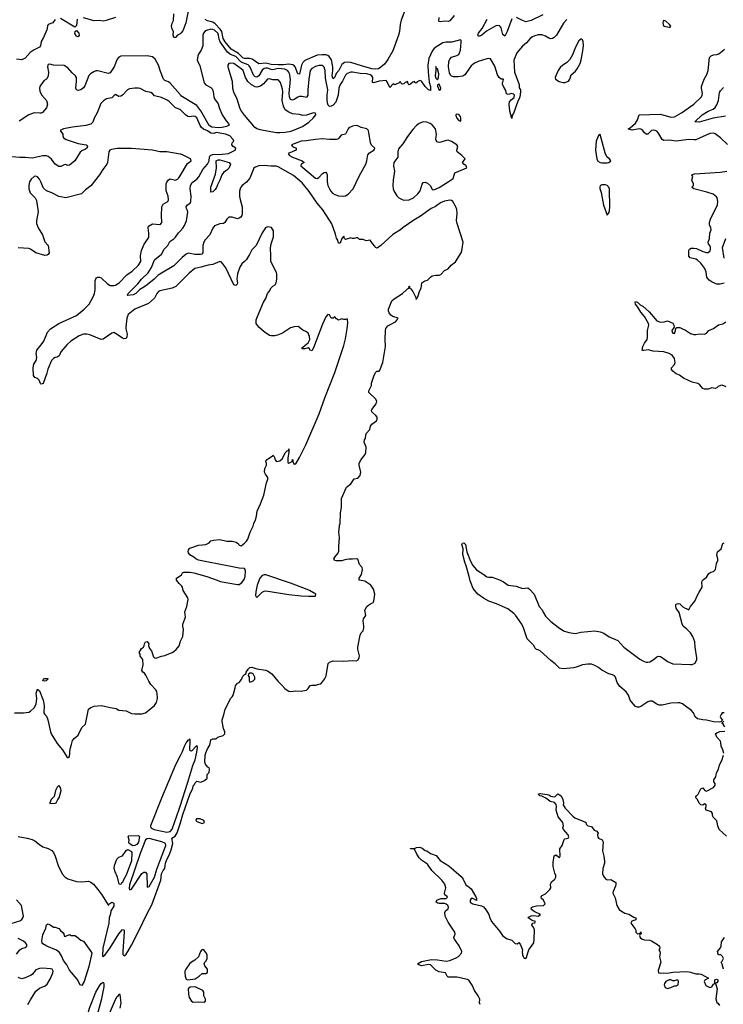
# Model space of a CAD drawing. Header units: inches. Extents: x 2220522 to 2384314, y 721474 to 893490.
# Tile 174 of 256: x 2328188 to 2336141, y 804594 to 815724. Entities that reach past the tile are written whole.
import ezdxf

# ---------------------------------------------------------------- set-up
doc = ezdxf.new("R2010")
doc.units = ezdxf.units.IN
doc.header["$MEASUREMENT"] = 0
for name, color, linetype in [('C3820', 7, 'Continuous'), ('C3821', 7, 'Continuous'), ('C3830', 7, 'Continuous'), ('C3831', 7, 'Continuous')]:
    doc.layers.add(name, color=color, linetype=linetype)

msp = doc.modelspace()

# ---------------------------------------------------------------- linework, layer by layer
at = {"layer": 'C3820', "color": 5}
for points, elevation in [([(2330000, 809341), (2329990, 809349), (2329959, 809390), (2329962, 809410), (2330000, 809439)], 180), ([(2328128, 807888), (2328230, 807888), (2328290, 807897), (2328311, 807909), (2328350, 807944), (2328372, 807988), (2328380, 808050), (2328375, 808110), (2328390, 808156), (2328410, 808139), (2328451, 808031), (2328466, 807970), (2328462, 807890), (2328470, 807871), (2328491, 807850), (2328507, 807810), (2328534, 807674), (2328543, 807650), (2328610, 807541), (2328671, 807471), (2328722, 807390), (2328730, 807382), (2328736, 807384), (2328750, 807394), (2328757, 807483), (2328775, 807530), (2328784, 807576), (2328802, 807598), (2328850, 807635), (2328890, 807721), (2328930, 807761), (2328966, 807930), (2328990, 807950), (2329030, 807965), (2329110, 807970), (2329145, 807965), (2329210, 807948), (2329277, 807937), (2329310, 807918), (2329390, 807911), (2329450, 807881), (2329490, 807876), (2329570, 807879), (2329608, 807890), (2329713, 807970), (2329733, 808007), (2329745, 808050), (2329747, 808070), (2329738, 808130), (2329727, 808150), (2329670, 808210), (2329647, 808247), (2329615, 808315), (2329597, 808337), (2329579, 808350), (2329570, 808368), (2329584, 808430), (2329578, 808490), (2329570, 808506), (2329548, 808528), (2329548, 808550), (2329538, 808570), (2329563, 808617), (2329586, 808630), (2329596, 808644), (2329598, 808670), (2329608, 808690), (2329630, 808696), (2329646, 808670), (2329645, 808650), (2329655, 808615), (2329676, 808590), (2329701, 808521), (2329711, 808511), (2329726, 808506), (2329790, 808530), (2329830, 808535), (2329910, 808570), (2329930, 808582), (2329955, 808605), (2329990, 808647), (2330000, 808685)], 180), ([(2330000, 807402), (2329950, 807299), (2329790, 806922), (2329666, 806610), (2329670, 806589), (2329706, 806570), (2329850, 806541), (2329890, 806548), (2329910, 806574), (2329990, 806801), (2330000, 806832)], 180), ([(2328170, 806489), (2328272, 806472), (2328330, 806455), (2328360, 806440), (2328410, 806399), (2328450, 806375), (2328510, 806355), (2328550, 806333), (2328570, 806310), (2328590, 806270), (2328622, 806162), (2328669, 806070), (2328696, 806036), (2328733, 806013), (2328830, 805983), (2328890, 805977), (2328964, 805984), (2328990, 805975), (2329021, 805950), (2329070, 805890), (2329115, 805830), (2329190, 805712), (2329196, 805724), (2329230, 805748), (2329250, 805737), (2329250, 805703), (2329216, 805650), (2329215, 805615), (2329199, 805570), (2329194, 805510), (2329129, 805229), (2329122, 805142), (2329130, 805131), (2329138, 805142), (2329150, 805149), (2329210, 805233), (2329310, 805389), (2329350, 805440), (2329367, 805430), (2329370, 805414), (2329352, 805192), (2329355, 805155), (2329370, 805141), (2329390, 805160), (2329410, 805190), (2329450, 805261), (2329536, 805424), (2329630, 805621), (2329683, 805717), (2329783, 805997), (2329791, 806070), (2329810, 806107), (2329829, 806130), (2329836, 806190), (2329850, 806230), (2329879, 806281), (2329901, 806339), (2329918, 806410), (2329907, 806470), (2329945, 806495), (2329967, 806533), (2329984, 806576), (2330000, 806633)], 160), ([(2328090, 805507), (2328190, 805538), (2328210, 805553), (2328224, 805570), (2328230, 805590), (2328227, 805610), (2328207, 805710), (2328150, 805776)], 160), ([(2328150, 805162), (2328190, 805210), (2328210, 805224), (2328250, 805236), (2328269, 805250), (2328267, 805270), (2328255, 805290), (2328230, 805309), (2328170, 805337)], 160), ([(2328281, 804590), (2328310, 804645), (2328370, 804741), (2328410, 804776), (2328477, 804803), (2328499, 804821), (2328536, 804884), (2328563, 804950), (2328565, 804970), (2328555, 804990), (2328536, 804996), (2328450, 805003), (2328410, 805000), (2328370, 804982), (2328328, 804932), (2328310, 804918), (2328250, 804891), (2328210, 804883), (2328188, 804888), (2328170, 804898)], 160), ([(2329168, 804412), (2329270, 804649), (2329290, 804682), (2329305, 804695), (2329311, 804711), (2329320, 804700), (2329330, 804610), (2329321, 804550)], 140)]:
    msp.add_lwpolyline(points, dxfattribs=dict(at, elevation=elevation))
for points, elevation in [([(2328470, 808245), (2328449, 808250), (2328455, 808270), (2328464, 808276), (2328498, 808278), (2328511, 808271), (2328485, 808250)], 180), ([(2328630, 807068), (2328610, 807048), (2328591, 807010), (2328576, 806944), (2328542, 806910), (2328527, 806870), (2328530, 806862), (2328590, 806867), (2328598, 806870), (2328618, 806910), (2328633, 806927), (2328655, 807010), (2328650, 807046)], 180), ([(2329466, 806386), (2329426, 806410), (2329422, 806422), (2329425, 806450), (2329415, 806490), (2329421, 806499), (2329530, 806500), (2329542, 806490), (2329530, 806428), (2329510, 806400), (2329490, 806387)], 160), ([(2329650, 806467), (2329630, 806466), (2329608, 806452), (2329550, 806299), (2329430, 805945), (2329425, 805905), (2329430, 805887), (2329450, 805896), (2329568, 806072), (2329590, 806089), (2329610, 806088), (2329623, 806063), (2329627, 805927), (2329630, 805918), (2329650, 805925), (2329710, 806032), (2329738, 806122), (2329830, 806358), (2329839, 806390), (2329835, 806410), (2329830, 806414), (2329793, 806430)], 180), ([(2329330, 805947), (2329313, 805953), (2329295, 806030), (2329267, 806090), (2329257, 806130), (2329259, 806161), (2329286, 806234), (2329310, 806256), (2329350, 806271), (2329390, 806334), (2329410, 806342), (2329450, 806321), (2329456, 806310), (2329450, 806215), (2329390, 806055), (2329360, 806000), (2329350, 805970), (2329338, 805962)], 160), ([(2328570, 805465), (2328590, 805465), (2328630, 805451), (2328648, 805428), (2328680, 805400), (2328686, 805390), (2328690, 805362), (2328710, 805362), (2328750, 805382), (2328770, 805371), (2328810, 805371), (2328830, 805361), (2328879, 805319), (2328910, 805306), (2328992, 805192), (2329002, 805170), (2328970, 805022), (2328916, 804850), (2328890, 804806), (2328870, 804815), (2328837, 804877), (2328750, 804978), (2328720, 805040), (2328684, 805090), (2328662, 805142), (2328638, 805178), (2328604, 805204), (2328494, 805250), (2328450, 805278), (2328443, 805290), (2328436, 805310), (2328450, 805378), (2328484, 805456), (2328490, 805492), (2328500, 805500), (2328510, 805503), (2328533, 805493)], 140), ([(2328890, 804146), (2328886, 804150), (2328875, 804190), (2328908, 804328), (2328959, 804481), (2328976, 804550), (2329050, 804731), (2329090, 804802), (2329110, 804830), (2329130, 804844), (2329137, 804830), (2329138, 804790), (2329110, 804639), (2329010, 804284), (2328993, 804247), (2328950, 804183), (2328930, 804157), (2328910, 804146)], 140)]:
    msp.add_lwpolyline(points, close=True, dxfattribs=dict(at, elevation=elevation))
at = {"layer": 'C3821', "color": 5}
for points, elevation in [([(2328837, 815730), (2328830, 815659), (2328810, 815638), (2328650, 815738)], 120), ([(2329270, 815749), (2329166, 815714), (2329132, 815708), (2329090, 815713), (2329030, 815711), (2328910, 815743)], 120), ([(2330000, 815564), (2329972, 815548), (2329950, 815524), (2329930, 815522), (2329922, 815550), (2329926, 815590), (2329910, 815617), (2329904, 815650), (2329910, 815683), (2329925, 815715), (2329929, 815791)], 120), ([(2328590, 815725), (2328562, 815690), (2328510, 815668), (2328502, 815650), (2328495, 815610), (2328457, 815523), (2328430, 815478), (2328424, 815430), (2328410, 815412), (2328350, 815383), (2328307, 815353), (2328250, 815290), (2328210, 815271), (2328150, 815277)], 120), ([(2330000, 814877), (2329890, 815007), (2329870, 815023), (2329830, 815038), (2329815, 815050), (2329778, 815138), (2329758, 815210), (2329718, 815278), (2329690, 815303), (2329630, 815316), (2329329, 815311), (2329310, 815301), (2329290, 815276), (2329256, 815190), (2329210, 815122), (2329186, 815114), (2329070, 815147), (2329050, 815145), (2329025, 815135), (2328987, 815113), (2328970, 815092), (2328925, 814975), (2328910, 814954), (2328879, 814930), (2328850, 814922), (2328830, 814930), (2328821, 814950), (2328831, 815029), (2328830, 815070), (2328818, 815090), (2328782, 815122), (2328730, 815181), (2328690, 815205), (2328571, 815211), (2328530, 815221), (2328510, 815217), (2328505, 815210), (2328503, 815190), (2328512, 815130), (2328510, 815084), (2328490, 815050), (2328465, 815035), (2328437, 815003), (2328415, 814970), (2328412, 814950), (2328417, 814917), (2328433, 814873), (2328490, 814811), (2328501, 814770), (2328492, 814728), (2328444, 814676), (2328432, 814668), (2328414, 814666), (2328350, 814670), (2328290, 814648), (2328182, 814578)], 140), ([(2330000, 814707), (2329949, 814729), (2329879, 814799), (2329856, 814816), (2329790, 814845), (2329710, 814864), (2329690, 814890), (2329670, 814902), (2329613, 814913), (2329550, 814947), (2329530, 814951), (2329489, 814951), (2329430, 814943), (2329405, 814930), (2329350, 814870), (2329330, 814858), (2329310, 814856), (2329270, 814877), (2329250, 814864), (2329230, 814842), (2329170, 814828), (2329134, 814806), (2329105, 814775), (2329063, 814670), (2329029, 814610), (2329013, 814567), (2329001, 814550), (2328990, 814543), (2328934, 814526), (2328786, 814510), (2328681, 814490), (2328646, 814470), (2328675, 814430), (2328675, 814410), (2328683, 814390), (2328711, 814370), (2328850, 814325), (2328939, 814310), (2328955, 814290), (2328950, 814277), (2328930, 814259), (2328890, 814241), (2328870, 814225), (2328810, 814130), (2328750, 814081), (2328730, 814077), (2328710, 814086), (2328690, 814084), (2328654, 814066), (2328630, 814066), (2328590, 814090), (2328547, 814147), (2328530, 814162), (2328510, 814178), (2328490, 814184), (2328450, 814184), (2328330, 814157), (2328250, 814167), (2328190, 814165), (2328050, 814179)], 160), ([(2330000, 814204), (2329850, 814230), (2329770, 814230), (2329690, 814248), (2329453, 814267), (2329290, 814268), (2329224, 814256), (2329208, 814250), (2329197, 814230), (2329182, 814110), (2329173, 814090), (2329128, 814032), (2329091, 813969), (2328990, 813845), (2328930, 813801), (2328886, 813754), (2328710, 813712), (2328630, 813725), (2328550, 813767), (2328489, 813789), (2328458, 813818), (2328428, 813890), (2328410, 813923), (2328390, 813947), (2328370, 813955), (2328350, 813950), (2328318, 813922), (2328300, 813890), (2328290, 813850), (2328290, 813810), (2328306, 813766), (2328363, 813710), (2328379, 813679), (2328396, 813550), (2328377, 813450), (2328379, 813419), (2328395, 813370), (2328445, 813290), (2328470, 813214), (2328510, 813170), (2328519, 813090), (2328511, 813070), (2328497, 813063), (2328470, 813060), (2328370, 813089), (2328310, 813130), (2328290, 813137), (2328170, 813144)], 180), ([(2330000, 812756), (2329952, 812708), (2329910, 812689), (2329770, 812660), (2329755, 812650), (2329739, 812630), (2329710, 812575), (2329644, 812516), (2329490, 812452), (2329415, 812390), (2329400, 812350), (2329388, 812248), (2329388, 812228), (2329403, 812170), (2329400, 812140), (2329390, 812120), (2329370, 812115), (2329350, 812122), (2329290, 812166), (2329250, 812186), (2329230, 812179), (2329130, 812113), (2329110, 812109), (2328981, 812161), (2328948, 812168), (2328910, 812170), (2328860, 812150), (2328766, 812090), (2328726, 812054), (2328653, 811970), (2328635, 811925), (2328611, 811909), (2328590, 811905), (2328570, 811893), (2328547, 811870), (2328507, 811773), (2328496, 811730), (2328454, 811610), (2328430, 811602), (2328422, 811610), (2328406, 811650), (2328390, 811666), (2328360, 811680), (2328343, 811703), (2328340, 811790), (2328349, 811830), (2328375, 811870), (2328378, 811882), (2328381, 811910), (2328372, 811952), (2328380, 811990), (2328432, 812050), (2328459, 812090), (2328500, 812190), (2328535, 812230), (2328630, 812290), (2328830, 812381), (2328915, 812450), (2328971, 812510), (2329018, 812590), (2329034, 812630), (2329039, 812670), (2329040, 812770), (2329047, 812793), (2329056, 812804), (2329070, 812813), (2329090, 812814), (2329110, 812806), (2329179, 812739), (2329210, 812721), (2329250, 812718), (2329270, 812723), (2329313, 812750), (2329400, 812840), (2329458, 812882), (2329532, 812948), (2329557, 812990), (2329553, 813053), (2329564, 813116), (2329594, 813186), (2329640, 813250), (2329647, 813270), (2329649, 813310), (2329639, 813370), (2329644, 813390), (2329690, 813416), (2329770, 813409), (2329784, 813416), (2329795, 813430), (2329790, 813510), (2329796, 813610), (2329810, 813640), (2329864, 813670), (2329871, 813689), (2329866, 813730), (2329844, 813790), (2329845, 813870), (2329852, 813888), (2329870, 813913), (2329890, 813925), (2329950, 813911), (2329970, 813921), (2329985, 813935), (2330000, 813960)], 180), ([(2330000, 813012), (2329930, 812943), (2329770, 812848), (2329748, 812832), (2329707, 812790), (2329630, 812728), (2329590, 812700), (2329545, 812675), (2329501, 812630), (2329470, 812614), (2329407, 812607), (2329402, 812610), (2329407, 812613), (2329413, 812630), (2329434, 812646), (2329522, 812738), (2329565, 812790), (2329639, 812861), (2329677, 812923), (2329711, 813010), (2329790, 813074), (2329821, 813130), (2329862, 813170), (2329885, 813215), (2329930, 813247), (2329950, 813267), (2329984, 813316), (2330000, 813335)], 160)]:
    msp.add_lwpolyline(points, dxfattribs=dict(at, elevation=elevation))
at = {"layer": 'C3821', "color": 5, "elevation": 120}
msp.add_lwpolyline([(2328850, 815529), (2328830, 815537), (2328810, 815569), (2328815, 815590), (2328830, 815601), (2328855, 815570), (2328859, 815550)], close=True, dxfattribs=at)
at = {"layer": 'C3830', "color": 5}
for points, elevation in [([(2330000, 809439), (2330015, 809450), (2330029, 809471), (2330043, 809477), (2330110, 809477), (2330155, 809470), (2330304, 809430), (2330418, 809390), (2330453, 809373), (2330650, 809339), (2330670, 809341), (2330700, 809360), (2330725, 809395), (2330737, 809430), (2330741, 809490), (2330737, 809510), (2330730, 809519), (2330670, 809524), (2330555, 809545), (2330323, 809590), (2330210, 809616), (2330177, 809630), (2330157, 809650), (2330110, 809674), (2330096, 809696), (2330092, 809710), (2330095, 809730), (2330110, 809750), (2330210, 809783), (2330290, 809791), (2330329, 809810), (2330350, 809831), (2330380, 809840), (2330450, 809847), (2330528, 809828), (2330590, 809828), (2330636, 809816), (2330660, 809800), (2330670, 809785), (2330690, 809778), (2330730, 809806), (2330752, 809828), (2330765, 809850), (2330794, 809930), (2330824, 809990), (2330826, 810000)], 180), ([(2330000, 806633), (2330030, 806739), (2330110, 806965), (2330143, 807037), (2330150, 807064), (2330162, 807078), (2330170, 807098), (2330190, 807116), (2330235, 807105), (2330278, 807122), (2330306, 807150), (2330308, 807190), (2330330, 807214), (2330334, 807250), (2330328, 807268), (2330316, 807276), (2330289, 807309), (2330282, 807330), (2330284, 807410), (2330290, 807437), (2330310, 807481), (2330337, 807523), (2330350, 807585), (2330370, 807596), (2330407, 807593), (2330428, 807612), (2330489, 807631), (2330508, 807650), (2330508, 807672), (2330492, 807712), (2330475, 807790), (2330475, 807810), (2330496, 807864), (2330509, 807930), (2330553, 808010), (2330569, 808050), (2330589, 808071), (2330601, 808090), (2330625, 808170), (2330627, 808193), (2330650, 808222), (2330668, 808232), (2330694, 808266), (2330710, 808302), (2330730, 808322), (2330748, 808332), (2330749, 808350), (2330770, 808382), (2330790, 808402), (2330810, 808405), (2330870, 808385), (2330970, 808371), (2330990, 808365), (2331036, 808330), (2331105, 808245), (2331150, 808203), (2331183, 808163), (2331210, 808144), (2331230, 808134), (2331250, 808131), (2331310, 808137), (2331370, 808135), (2331430, 808145), (2331450, 808162), (2331470, 808198), (2331490, 808203), (2331537, 808203), (2331569, 808211), (2331590, 808218), (2331610, 808238), (2331633, 808270), (2331652, 808308), (2331673, 808447), (2331690, 808463), (2331730, 808475), (2331850, 808471), (2331950, 808479), (2331990, 808476), (2332010, 808485), (2332025, 808510), (2332029, 808531), (2332009, 808610), (2332009, 808630), (2332035, 808765), (2332049, 808791), (2332070, 808814), (2332077, 808850), (2332079, 808870), (2332069, 808930), (2332075, 808950), (2332099, 808990), (2332089, 809050), (2332110, 809090), (2332134, 809110), (2332185, 809135), (2332192, 809150), (2332201, 809230), (2332187, 809287), (2332157, 809330), (2332090, 809375), (2332026, 809390), (2332026, 809410), (2332050, 809454), (2332064, 809510), (2332059, 809530), (2332027, 809567), (2332010, 809624), (2331990, 809629), (2331950, 809624), (2331910, 809626), (2331862, 809618), (2331830, 809606), (2331810, 809605), (2331766, 809606), (2331748, 809610), (2331741, 809621), (2331739, 809630), (2331749, 809650), (2331784, 809690), (2331795, 809715), (2331794, 809770), (2331804, 809870), (2331795, 809930), (2331801, 810000)], 160), ([(2336150, 807888), (2336130, 807889), (2336116, 807870), (2336107, 807847), (2336112, 807830), (2336134, 807806), (2336114, 807786), (2336098, 807782), (2336030, 807786), (2335950, 807806), (2335910, 807808), (2335850, 807822), (2335823, 807843), (2335803, 807890), (2335780, 807920), (2335731, 807951), (2335680, 807990), (2335650, 808001), (2335630, 808003), (2335550, 807996), (2335450, 807977), (2335415, 807975), (2335390, 807985), (2335339, 808019), (2335310, 808022), (2335290, 808014), (2335210, 807959), (2335190, 807951), (2335170, 807951), (2335150, 807959), (2335121, 807990), (2335090, 808033), (2335068, 808090), (2335045, 808125), (2334970, 808188), (2334943, 808230), (2334921, 808290), (2334910, 808307), (2334890, 808318), (2334846, 808330), (2334770, 808371), (2334730, 808402), (2334690, 808425), (2334650, 808437), (2334610, 808440), (2334549, 808431), (2334490, 808407), (2334450, 808397), (2334330, 808384), (2334290, 808393), (2334241, 808441), (2334190, 808479), (2334070, 808589), (2334050, 808601), (2334030, 808605), (2334010, 808622), (2333999, 808650), (2333926, 808726), (2333882, 808850), (2333863, 808890), (2333792, 808992), (2333775, 809010), (2333704, 809064), (2333579, 809119), (2333490, 809152), (2333430, 809184), (2333365, 809230), (2333315, 809295), (2333279, 809379), (2333270, 809430), (2333236, 809550), (2333219, 809590), (2333197, 809677), (2333201, 809741), (2333187, 809793), (2333194, 809806), (2333210, 809811), (2333227, 809790), (2333242, 809710), (2333284, 809604), (2333310, 809554), (2333350, 809505), (2333434, 809454), (2333470, 809426), (2333490, 809421), (2333530, 809423), (2333610, 809393), (2333656, 809370), (2333710, 809330), (2333799, 809319), (2333870, 809293), (2333930, 809301), (2333950, 809287), (2334004, 809230), (2334060, 809090), (2334093, 809053), (2334105, 809025), (2334130, 808983), (2334190, 808921), (2334275, 808855), (2334335, 808815), (2334395, 808795), (2334470, 808787), (2334530, 808799), (2334690, 808816), (2334750, 808805), (2334790, 808788), (2334850, 808748), (2334950, 808706), (2335016, 808630), (2335197, 808497), (2335230, 808476), (2335270, 808460), (2335290, 808460), (2335310, 808465), (2335350, 808489), (2335390, 808523), (2335410, 808528), (2335430, 808524), (2335464, 808504), (2335510, 808468), (2335570, 808444), (2335770, 808433), (2335790, 808436), (2335822, 808450), (2335844, 808490), (2335844, 808510), (2335823, 808630), (2335819, 808690), (2335797, 808750), (2335770, 808794), (2335730, 808835), (2335688, 808870), (2335675, 808895), (2335641, 809021), (2335609, 809071), (2335603, 809090), (2335604, 809110), (2335610, 809118), (2335630, 809126), (2335650, 809119), (2335685, 809085), (2335710, 809071), (2335742, 809062), (2335750, 809054), (2335769, 809090), (2335819, 809150), (2335852, 809228), (2335870, 809251), (2335892, 809290), (2335901, 809310), (2335899, 809370), (2335910, 809392), (2335930, 809402), (2335950, 809422), (2335976, 809464), (2336002, 809478), (2336030, 809486), (2336052, 809508), (2336065, 809575), (2336079, 809610), (2336079, 809630), (2336069, 809670), (2336074, 809710), (2336116, 809744), (2336136, 809804), (2336150, 809812)], 140), ([(2330000, 808685), (2330001, 808690), (2330033, 808750), (2330041, 808830), (2330033, 808870), (2330033, 808890), (2330056, 808950), (2330060, 808970), (2330056, 809030), (2330078, 809090), (2330092, 809170), (2330089, 809190), (2330036, 809270), (2330029, 809309), (2330022, 809322), (2330000, 809341)], 180), ([(2336158, 807730), (2336140, 807760), (2336126, 807770), (2336146, 807794)], 140), ([(2336146, 807430), (2336138, 807470), (2336119, 807510), (2336115, 807555), (2336109, 807570), (2336070, 807615), (2336054, 807650), (2336070, 807663), (2336104, 807676), (2336158, 807682)], 140), ([(2330000, 806832), (2330090, 807106), (2330146, 807294), (2330170, 807357), (2330190, 807443), (2330197, 807497), (2330190, 807519), (2330130, 807457), (2330118, 807458), (2330110, 807466), (2330114, 807574), (2330110, 807593), (2330100, 807580), (2330090, 807578), (2330070, 807552), (2330050, 807517), (2330019, 807441), (2330000, 807402)], 180), ([(2336176, 806496), (2336095, 806570), (2336078, 806610), (2336067, 806667), (2336026, 806710), (2336018, 806730), (2336018, 806750), (2336008, 806768), (2335948, 806790), (2335942, 806810), (2335948, 806830), (2335946, 806850), (2335930, 806858), (2335910, 806846), (2335887, 806847), (2335870, 806866), (2335848, 806908), (2335828, 806930), (2335838, 806950), (2335858, 806970), (2335886, 807030), (2335910, 807042), (2335934, 807010), (2335950, 807002), (2336030, 807046), (2336049, 807070), (2336049, 807090), (2336035, 807110), (2336035, 807130), (2336056, 807164), (2336066, 807210), (2336087, 807253), (2336099, 807301), (2336126, 807350), (2336145, 807410)], 140), ([(2333394, 804590), (2333384, 804610), (2333389, 804650), (2333370, 804688), (2333329, 804750), (2333302, 804810), (2333265, 804865), (2333250, 804874), (2333130, 804901), (2333030, 804902), (2333018, 804910), (2333002, 804950), (2332930, 804961), (2332890, 804978), (2332830, 805038), (2332810, 805042), (2332729, 805029), (2332698, 805038), (2332686, 805050), (2332730, 805077), (2332842, 805102), (2332910, 805098), (2333010, 805082), (2333050, 805088), (2333122, 805118), (2333147, 805133), (2333182, 805170), (2333184, 805190), (2333154, 805254), (2333103, 805330), (2333097, 805350), (2333109, 805390), (2333105, 805410), (2333030, 805522), (2332999, 805590), (2332994, 805630), (2333002, 805650), (2333030, 805672), (2333036, 805690), (2333029, 805710), (2333010, 805726), (2332992, 805732), (2332930, 805733), (2332916, 805736), (2332895, 805750), (2332902, 805770), (2332930, 805784), (2332951, 805791), (2333009, 805791), (2333019, 805801), (2333022, 805810), (2332995, 805830), (2332989, 805850), (2333005, 805910), (2332993, 805950), (2332958, 805998), (2332845, 806105), (2332796, 806176), (2332730, 806222), (2332703, 806250), (2332677, 806290), (2332650, 806346), (2332606, 806350), (2332606, 806354), (2332650, 806354), (2332675, 806365), (2332709, 806371), (2332739, 806359), (2332770, 806331), (2332790, 806327), (2332830, 806299), (2332896, 806276), (2332941, 806221), (2333038, 806158), (2333178, 806038), (2333199, 806010), (2333230, 805945), (2333270, 805918), (2333290, 805898), (2333345, 805810), (2333351, 805790), (2333350, 805768), (2333310, 805789), (2333290, 805789), (2333279, 805770), (2333279, 805750), (2333310, 805729), (2333407, 805707), (2333430, 805694), (2333459, 805659), (2333490, 805610), (2333503, 805570), (2333522, 805530), (2333616, 805416), (2333647, 805370), (2333690, 805339), (2333750, 805318), (2333790, 805281), (2333810, 805276), (2333830, 805291), (2333850, 805265), (2333871, 805210), (2333868, 805190), (2333871, 805150), (2333890, 805116), (2333910, 805112), (2333918, 805122), (2333930, 805174), (2333944, 805210), (2333999, 805290), (2334005, 805330), (2334006, 805430), (2333998, 805458), (2333978, 805490), (2333986, 805510), (2334010, 805514), (2334018, 805530), (2333982, 805542), (2333934, 805570), (2333940, 805580), (2333970, 805594), (2333998, 805598), (2334050, 805591), (2334075, 805610), (2334010, 805638), (2333993, 805650), (2333969, 805670), (2333973, 805687), (2333985, 805695), (2334030, 805708), (2334110, 805711), (2334129, 805730), (2334110, 805769), (2334088, 805790), (2334082, 805810), (2334095, 805825), (2334130, 805842), (2334182, 805890), (2334193, 805910), (2334189, 805950), (2334194, 805966), (2334201, 805979), (2334238, 806010), (2334249, 806030), (2334249, 806050), (2334237, 806077), (2334217, 806150), (2334218, 806198), (2334229, 806271), (2334250, 806282), (2334290, 806252), (2334299, 806270), (2334293, 806350), (2334318, 806390), (2334343, 806457), (2334350, 806465), (2334386, 806470), (2334394, 806486), (2334389, 806510), (2334334, 806570), (2334329, 806590), (2334334, 806610), (2334329, 806650), (2334274, 806714), (2334252, 806790), (2334256, 806830), (2334253, 806853), (2334233, 806873), (2334185, 806885), (2334141, 806921), (2334090, 806945), (2334068, 806950), (2334049, 806970), (2334070, 806977), (2334150, 806967), (2334170, 806961), (2334190, 806947), (2334230, 806939), (2334239, 806941), (2334270, 806971), (2334310, 806951), (2334327, 806910), (2334335, 806870), (2334331, 806850), (2334355, 806810), (2334441, 806721), (2334463, 806703), (2334489, 806689), (2334578, 806658), (2334587, 806647), (2334591, 806630), (2334610, 806611), (2334650, 806605), (2334682, 806562), (2334710, 806550), (2334727, 806530), (2334721, 806510), (2334723, 806483), (2334731, 806470), (2334772, 806452), (2334782, 806430), (2334776, 806330), (2334791, 806270), (2334798, 806210), (2334798, 806190), (2334780, 806130), (2334776, 806070), (2334782, 806050), (2334793, 806030), (2334814, 806010), (2334830, 806001), (2334870, 806004), (2334925, 805970), (2334926, 805950), (2334921, 805930), (2334895, 805870), (2334891, 805850), (2334918, 805798), (2334938, 805710), (2334966, 805666), (2334990, 805646), (2335030, 805625), (2335072, 805612), (2335130, 805577), (2335152, 805570), (2335154, 805550), (2335108, 805532), (2335098, 805510), (2335145, 805445), (2335152, 805430), (2335152, 805410), (2335170, 805392), (2335202, 805398), (2335210, 805412), (2335212, 805390), (2335198, 805382), (2335194, 805370), (2335201, 805350), (2335224, 805330), (2335250, 805323), (2335310, 805319), (2335330, 805313), (2335399, 805270), (2335421, 805250), (2335425, 805230), (2335411, 805210), (2335423, 805190), (2335427, 805170), (2335421, 805130), (2335436, 805070), (2335406, 804974), (2335409, 804949), (2335430, 804944), (2335470, 804949), (2335510, 804945), (2335570, 804958), (2335730, 804965), (2335770, 804958), (2335830, 804939), (2335870, 804939), (2335890, 804934), (2335974, 804890), (2335932, 804868), (2335925, 804850), (2335945, 804805), (2335990, 804785), (2336010, 804792), (2336030, 804822), (2336046, 804830), (2336046, 804870), (2336064, 804876), (2336078, 804870), (2336078, 804850), (2336070, 804838), (2336062, 804838), (2336054, 804830), (2336071, 804769), (2336057, 804657), (2336070, 804614), (2336084, 804604), (2336100, 804580)], 140), ([(2336143, 804990), (2336130, 805048), (2336118, 805070), (2336130, 805082), (2336142, 805110), (2336133, 805133), (2336110, 805158), (2336086, 805150), (2336075, 805190), (2336110, 805232), (2336117, 805250), (2336121, 805299), (2336155, 805350)], 140)]:
    msp.add_lwpolyline(points, dxfattribs=dict(at, elevation=elevation))
for points, elevation in [([(2330950, 809449), (2330930, 809441), (2330902, 809410), (2330873, 809330), (2330857, 809257), (2330853, 809213), (2330859, 809199), (2330870, 809192), (2330927, 809253), (2330950, 809264), (2330970, 809266), (2331230, 809225), (2331371, 809210), (2331454, 809206), (2331530, 809209), (2331535, 809230), (2331464, 809270), (2331418, 809290), (2331250, 809356), (2330969, 809449)], 180), ([(2330810, 808338), (2330790, 808338), (2330773, 808327), (2330772, 808310), (2330782, 808290), (2330782, 808250), (2330790, 808234), (2330810, 808242), (2330826, 808250), (2330846, 808270), (2330846, 808290), (2330826, 808330)], 160), ([(2330226, 806690), (2330187, 806690), (2330179, 806670), (2330190, 806659), (2330250, 806638), (2330270, 806645), (2330278, 806650), (2330268, 806670)], 160), ([(2330255, 805215), (2330245, 805210), (2330231, 805190), (2330210, 805130), (2330168, 805092), (2330131, 805070), (2330107, 805050), (2330064, 804990), (2330055, 804970), (2330053, 804950), (2330059, 804910), (2330070, 804878), (2330090, 804871), (2330170, 804881), (2330215, 804910), (2330250, 804941), (2330290, 804941), (2330310, 804954), (2330309, 804990), (2330279, 805030), (2330274, 805050), (2330279, 805070), (2330294, 805086), (2330305, 805110), (2330305, 805150), (2330295, 805175), (2330278, 805198), (2330270, 805208)], 160), ([(2335530, 804872), (2335491, 804850), (2335476, 804830), (2335472, 804812), (2335485, 804785), (2335510, 804772), (2335550, 804785), (2335590, 804802), (2335610, 804802), (2335630, 804814), (2335635, 804850), (2335630, 804866), (2335610, 804868), (2335590, 804858), (2335570, 804858), (2335549, 804869)], 140), ([(2330170, 804792), (2330114, 804786), (2330091, 804770), (2330095, 804710), (2330105, 804670), (2330129, 804629), (2330150, 804616), (2330210, 804621), (2330270, 804618), (2330288, 804630), (2330288, 804650), (2330268, 804688), (2330269, 804730), (2330258, 804750)], 160)]:
    msp.add_lwpolyline(points, close=True, dxfattribs=dict(at, elevation=elevation))
at = {"layer": 'C3831', "color": 5}
for points, elevation in [([(2330111, 815909), (2330067, 815690), (2330030, 815597), (2330010, 815570), (2330000, 815564)], 120), ([(2332573, 815907), (2332501, 815719), (2332489, 815671), (2332482, 815590), (2332471, 815549), (2332405, 815370), (2332350, 815273), (2332310, 815222), (2332270, 815187), (2332243, 815170), (2332210, 815163), (2332170, 815169), (2332050, 815201), (2331930, 815241), (2331890, 815245), (2331861, 815239), (2331830, 815217), (2331797, 815150), (2331766, 815114), (2331750, 815074), (2331730, 815055), (2331721, 815090), (2331729, 815150), (2331728, 815190), (2331714, 815270), (2331687, 815307), (2331670, 815320), (2331650, 815327), (2331608, 815328), (2331550, 815321), (2331410, 815261), (2331390, 815241), (2331374, 815210), (2331350, 815109), (2331330, 815111), (2331301, 815190), (2331288, 815208), (2331275, 815215), (2331230, 815221), (2331170, 815212), (2331110, 815212), (2331030, 815218), (2330970, 815233), (2330890, 815225), (2330816, 815276), (2330784, 815284), (2330730, 815287), (2330710, 815294), (2330660, 815340), (2330579, 815390), (2330510, 815473), (2330488, 815510), (2330471, 815591), (2330455, 815615), (2330398, 815678), (2330370, 815696), (2330310, 815710), (2330285, 815725)], 120), ([(2333100, 815770), (2333049, 815711), (2333030, 815705), (2332990, 815708), (2332950, 815698), (2332930, 815703), (2332927, 815707), (2332928, 815750)], 120), ([(2334103, 815777), (2333970, 815716), (2333910, 815701), (2333870, 815714), (2333804, 815750)], 120), ([(2334373, 815727), (2334336, 815684), (2334255, 815550), (2334230, 815524), (2334210, 815511), (2334190, 815508), (2334170, 815514), (2334130, 815537), (2334090, 815551), (2334050, 815552), (2334010, 815542), (2333984, 815530), (2333959, 815510), (2333917, 815463), (2333870, 815423), (2333809, 815351), (2333775, 815265), (2333782, 815130), (2333832, 814990), (2333835, 814955), (2333848, 814930), (2333850, 814910), (2333842, 814850), (2333835, 814830), (2333817, 814803), (2333770, 814663), (2333756, 814644), (2333750, 814606), (2333727, 814690), (2333720, 814770), (2333725, 814795), (2333743, 814817), (2333776, 814844), (2333782, 814870), (2333770, 814882), (2333750, 814890), (2333710, 814879), (2333690, 814885), (2333683, 814923), (2333655, 814970), (2333646, 814994), (2333645, 815015), (2333654, 815030), (2333655, 815050), (2333630, 815053), (2333608, 815070), (2333590, 815101), (2333558, 815198), (2333510, 815280), (2333490, 815286), (2333470, 815282), (2333370, 815253), (2333330, 815233), (2333290, 815202), (2333221, 815099), (2333196, 815084), (2333142, 815078), (2333090, 815079), (2333070, 815084), (2333056, 815096), (2333045, 815125), (2333036, 815190), (2333040, 815250), (2333050, 815277), (2333070, 815299), (2333130, 815318), (2333150, 815331), (2333161, 815350), (2333170, 815381), (2333179, 815470), (2333177, 815490), (2333170, 815495), (2333071, 815469), (2333009, 815471), (2332970, 815464), (2332890, 815412), (2332870, 815395), (2332850, 815369), (2332814, 815286), (2332802, 815210), (2332804, 815130), (2332817, 815017), (2332831, 814969), (2332830, 814925), (2332807, 814930), (2332772, 814970), (2332730, 815030), (2332710, 815036), (2332680, 815020), (2332670, 815008), (2332655, 815015), (2332650, 815026), (2332630, 815018), (2332605, 814995), (2332590, 814989), (2332579, 814999), (2332570, 815026), (2332562, 815018), (2332546, 815014), (2332530, 814998), (2332510, 814995), (2332495, 815010), (2332490, 815026), (2332485, 815015), (2332430, 814988), (2332410, 814998), (2332370, 814958), (2332343, 815023), (2332330, 815035), (2332250, 815029), (2332186, 815010), (2332175, 815015), (2332180, 815070), (2332168, 815090), (2332150, 815100), (2332110, 815112), (2332036, 815116), (2331950, 815132), (2331929, 815131), (2331890, 815115), (2331870, 815096), (2331837, 815030), (2331810, 814990), (2331795, 814950), (2331788, 814872), (2331761, 814790), (2331730, 814758), (2331710, 814747), (2331690, 814743), (2331676, 814756), (2331670, 814770), (2331663, 814810), (2331662, 814870), (2331669, 814930), (2331643, 815063), (2331640, 815150), (2331630, 815188), (2331610, 815205), (2331570, 815206), (2331530, 815195), (2331490, 815172), (2331473, 815150), (2331456, 815050), (2331443, 814930), (2331443, 814870), (2331435, 814850), (2331430, 814846), (2331413, 814847), (2331376, 814856), (2331350, 814854), (2331330, 814847), (2331290, 814820), (2331270, 814815), (2331250, 814823), (2331237, 814850), (2331235, 814890), (2331248, 815050), (2331236, 815116), (2331230, 815132), (2331215, 815150), (2331183, 815163), (2331110, 815172), (2331050, 815158), (2331030, 815159), (2330990, 815175), (2330970, 815177), (2330950, 815172), (2330930, 815155), (2330890, 815091), (2330870, 815076), (2330850, 815078), (2330830, 815096), (2330798, 815178), (2330783, 815203), (2330770, 815212), (2330710, 815236), (2330689, 815249), (2330630, 815307), (2330570, 815331), (2330537, 815357), (2330453, 815473), (2330442, 815502), (2330435, 815550), (2330428, 815570), (2330390, 815605), (2330370, 815614), (2330350, 815615), (2330299, 815601), (2330279, 815590), (2330264, 815570), (2330257, 815550), (2330256, 815430), (2330240, 815380), (2330210, 815335), (2330200, 815310), (2330195, 815270), (2330200, 815250), (2330224, 815204), (2330274, 815010), (2330290, 814986), (2330350, 814959), (2330364, 814944), (2330374, 814914), (2330382, 814850), (2330389, 814829), (2330432, 814772), (2330444, 814730), (2330478, 814650), (2330521, 814581), (2330547, 814550), (2330556, 814530), (2330525, 814515), (2330475, 814505), (2330430, 814502), (2330361, 814510), (2330330, 814527), (2330234, 814694), (2330190, 814752), (2330010, 814865), (2330000, 814877)], 140), ([(2333750, 815735), (2333700, 815590), (2333670, 815536), (2333650, 815556), (2333632, 815632), (2333624, 815644), (2333610, 815655), (2333590, 815657), (2333570, 815653), (2333466, 815594), (2333410, 815550), (2333390, 815538), (2333379, 815539), (2333370, 815542), (2333368, 815548), (2333373, 815570), (2333414, 815626), (2333473, 815730)], 120), ([(2336190, 814312), (2336111, 814390), (2336050, 814433), (2336030, 814441), (2335990, 814437), (2335830, 814367), (2335810, 814364), (2335750, 814370), (2335610, 814352), (2335530, 814363), (2335470, 814357), (2335450, 814371), (2335410, 814440), (2335390, 814462), (2335370, 814473), (2335350, 814475), (2335330, 814471), (2335290, 814430), (2335270, 814429), (2335250, 814444), (2335230, 814470), (2335210, 814487), (2335190, 814490), (2335110, 814475), (2335070, 814485), (2335065, 814490), (2335090, 814502), (2335150, 814553), (2335173, 814590), (2335192, 814648), (2335430, 814655), (2335550, 814621), (2335590, 814626), (2335670, 814670), (2335808, 814770), (2335895, 814850), (2335904, 814870), (2335907, 814890), (2335895, 814950), (2335896, 814970), (2335925, 815050), (2335954, 815106), (2335970, 815150), (2335984, 815296), (2336004, 815316), (2336030, 815325), (2336070, 815330), (2336090, 815339), (2336130, 815368), (2336154, 815390)], 140), ([(2336165, 814635), (2336028, 814612), (2335870, 814565), (2335819, 814570), (2335904, 814650), (2335970, 814689), (2336027, 814713), (2336050, 814731), (2336070, 814762), (2336089, 814810), (2336100, 814900), (2336110, 814919), (2336143, 814957)], 120), ([(2330000, 813335), (2330030, 813368), (2330050, 813399), (2330073, 813450), (2330089, 813549), (2330086, 813566), (2330072, 813590), (2330071, 813610), (2330085, 813630), (2330114, 813650), (2330123, 813670), (2330125, 813730), (2330113, 813810), (2330117, 813850), (2330137, 813883), (2330190, 813923), (2330213, 813947), (2330257, 814030), (2330309, 814090), (2330329, 814130), (2330332, 814168), (2330338, 814182), (2330348, 814192), (2330370, 814199), (2330477, 814203), (2330549, 814210), (2330622, 814250), (2330629, 814270), (2330599, 814290), (2330584, 814310), (2330589, 814330), (2330609, 814350), (2330602, 814370), (2330562, 814410), (2330513, 814430), (2330410, 814449), (2330381, 814439), (2330350, 814441), (2330310, 814468), (2330267, 814487), (2330244, 814504), (2330228, 814528), (2330190, 814616), (2330171, 814630), (2330150, 814632), (2330110, 814625), (2330089, 814629), (2330060, 814650), (2330010, 814702), (2330000, 814707)], 160), ([(2330000, 813960), (2330083, 814097), (2330127, 814130), (2330120, 814150), (2330034, 814194), (2330010, 814202), (2330000, 814204)], 180), ([(2331801, 810000), (2331802, 810010), (2331809, 810030), (2331813, 810150), (2331825, 810210), (2331826, 810310), (2331882, 810438), (2331930, 810478), (2331967, 810533), (2332010, 810543), (2332035, 810570), (2332043, 810610), (2332024, 810690), (2332026, 810710), (2332047, 810753), (2332094, 810810), (2332102, 810830), (2332104, 810890), (2332081, 810950), (2332086, 810974), (2332095, 810990), (2332102, 811030), (2332109, 811050), (2332144, 811090), (2332154, 811130), (2332169, 811151), (2332222, 811190), (2332229, 811210), (2332228, 811230), (2332215, 811250), (2332178, 811278), (2332169, 811290), (2332165, 811305), (2332170, 811318), (2332217, 811383), (2332225, 811410), (2332210, 811439), (2332135, 811510), (2332135, 811530), (2332164, 811590), (2332165, 811615), (2332190, 811694), (2332210, 811734), (2332226, 811750), (2332250, 811752), (2332259, 811761), (2332293, 811847), (2332324, 812030), (2332320, 812110), (2332322, 812210), (2332327, 812233), (2332350, 812263), (2332434, 812310), (2332455, 812330), (2332458, 812342), (2332466, 812350), (2332407, 812367), (2332383, 812383), (2332363, 812410), (2332356, 812430), (2332356, 812450), (2332396, 812544), (2332422, 812570), (2332515, 812630), (2332562, 812670), (2332570, 812682), (2332586, 812690), (2332590, 812711), (2332594, 812710), (2332594, 812690), (2332610, 812682), (2332633, 812653), (2332663, 812590), (2332670, 812562), (2332679, 812581), (2332690, 812592), (2332710, 812662), (2332725, 812690), (2332735, 812750), (2332769, 812770), (2332799, 812781), (2332830, 812815), (2332850, 812829), (2332890, 812837), (2332930, 812835), (2332950, 812844), (2332990, 812890), (2333030, 812909), (2333066, 812950), (2333115, 812985), (2333179, 813090), (2333186, 813110), (2333201, 813210), (2333128, 813430), (2333125, 813455), (2333134, 813534), (2333130, 813578), (2333117, 813610), (2333083, 813670), (2333070, 813681), (2333050, 813685), (2332990, 813671), (2332946, 813654), (2332887, 813613), (2332838, 813590), (2332718, 813502), (2332643, 813457), (2332524, 813376), (2332492, 813349), (2332405, 813295), (2332270, 813170), (2332230, 813140), (2332210, 813149), (2332204, 813164), (2332175, 813195), (2332150, 813233), (2332104, 813224), (2332070, 813241), (2332030, 813241), (2332010, 813259), (2331990, 813259), (2331970, 813249), (2331950, 813249), (2331930, 813259), (2331870, 813239), (2331859, 813250), (2331850, 813278), (2331830, 813249), (2331810, 813199), (2331790, 813199), (2331783, 813230), (2331770, 813256), (2331759, 813299), (2331716, 813416), (2331615, 813575), (2331550, 813650), (2331460, 813780), (2331379, 813879), (2331283, 813963), (2331110, 814060), (2331087, 814067), (2331028, 814068), (2330950, 814077), (2330891, 814070), (2330850, 814055), (2330836, 814044), (2330789, 813931), (2330751, 813889), (2330704, 813850), (2330689, 813830), (2330681, 813810), (2330674, 813786), (2330673, 813727), (2330679, 813690), (2330704, 813610), (2330703, 813530), (2330698, 813510), (2330687, 813493), (2330670, 813480), (2330650, 813474), (2330588, 813490), (2330550, 813490), (2330530, 813469), (2330508, 813432), (2330490, 813419), (2330450, 813415), (2330388, 813392), (2330370, 813366), (2330336, 813290), (2330285, 813235), (2330270, 813210), (2330259, 813170), (2330256, 813090), (2330245, 813075), (2330230, 813070), (2330169, 813069), (2330097, 813083), (2330070, 813073), (2330024, 813036), (2330000, 813012)], 160), ([(2336150, 812746), (2336106, 812734), (2336070, 812736), (2336016, 812756), (2335981, 812781), (2335961, 812801), (2335955, 812815), (2335947, 812870), (2335934, 812910), (2335888, 812970), (2335850, 813006), (2335830, 813017), (2335765, 813030), (2335752, 813052), (2335750, 813114), (2335760, 813130), (2335780, 813140), (2335810, 813142), (2335838, 813138), (2335910, 813104), (2335950, 813093), (2335970, 813094), (2335994, 813110), (2335998, 813130), (2335996, 813150), (2335990, 813170), (2335974, 813190), (2335970, 813210), (2335985, 813250), (2335988, 813312), (2336003, 813350), (2336000, 813370), (2335986, 813406), (2335985, 813430), (2335996, 813470), (2336074, 813630), (2336081, 813670), (2336072, 813710), (2336063, 813723), (2336027, 813750), (2335956, 813776), (2335809, 813810), (2335784, 813830), (2335805, 813850), (2335806, 813870), (2335784, 813910), (2335797, 813950), (2335785, 813970), (2335817, 813983), (2336110, 813999), (2336183, 814010)], 140), ([(2330826, 810000), (2330833, 810030), (2330853, 810070), (2330865, 810110), (2330871, 810170), (2330911, 810250), (2330946, 810350), (2330979, 810490), (2330992, 810530), (2330994, 810550), (2330965, 810585), (2330956, 810610), (2330960, 810650), (2330978, 810690), (2330978, 810710), (2330969, 810730), (2330974, 810746), (2331045, 810795), (2331050, 810803), (2331065, 810785), (2331075, 810750), (2331090, 810731), (2331130, 810739), (2331158, 810762), (2331190, 810826), (2331210, 810851), (2331227, 810853), (2331230, 810872), (2331231, 810830), (2331219, 810770), (2331218, 810718), (2331230, 810712), (2331266, 810730), (2331270, 810752), (2331274, 810750), (2331274, 810730), (2331290, 810694), (2331298, 810702), (2331310, 810705), (2331350, 810775), (2331421, 810919), (2331573, 811267), (2331637, 811450), (2331750, 811737), (2331850, 812042), (2331870, 812116), (2331891, 812231), (2331898, 812298), (2331894, 812334), (2331890, 812342), (2331870, 812334), (2331850, 812334), (2331830, 812344), (2331790, 812329), (2331770, 812342), (2331750, 812364), (2331730, 812349), (2331710, 812348), (2331690, 812388), (2331670, 812393), (2331650, 812364), (2331610, 812281), (2331510, 812015), (2331490, 811981), (2331470, 811989), (2331464, 812004), (2331450, 812015), (2331410, 812002), (2331383, 812003), (2331373, 812010), (2331449, 812071), (2331467, 812110), (2331463, 812143), (2331450, 812179), (2331430, 812194), (2331390, 812213), (2331334, 812254), (2331290, 812252), (2331250, 812241), (2331159, 812181), (2331103, 812157), (2331070, 812149), (2331030, 812149), (2331010, 812155), (2330950, 812195), (2330889, 812250), (2330861, 812290), (2330861, 812330), (2330874, 812370), (2330942, 812530), (2330970, 812574), (2330989, 812630), (2331009, 812651), (2331030, 812692), (2331050, 812712), (2331074, 812726), (2331088, 812750), (2331095, 812790), (2331095, 812850), (2331090, 812866), (2331028, 812990), (2331028, 813090), (2331022, 813110), (2331023, 813143), (2331029, 813190), (2331055, 813270), (2331058, 813310), (2331056, 813336), (2331035, 813375), (2330990, 813382), (2330966, 813370), (2330930, 813315), (2330861, 813170), (2330810, 813122), (2330787, 813070), (2330750, 813014), (2330730, 812989), (2330697, 812963), (2330675, 812925), (2330648, 812850), (2330644, 812790), (2330651, 812749), (2330645, 812735), (2330630, 812718), (2330610, 812728), (2330517, 812917), (2330485, 812965), (2330466, 812986), (2330450, 812989), (2330370, 812958), (2330318, 812950), (2330235, 812925), (2330168, 812912), (2330102, 812858), (2330000, 812756)], 180), ([(2336150, 813028), (2336133, 813150), (2336171, 813250)], 120), ([(2336172, 811572), (2336130, 811594), (2336110, 811589), (2336084, 811576), (2336070, 811562), (2336050, 811554), (2336010, 811561), (2335969, 811549), (2335930, 811549), (2335910, 811556), (2335875, 811595), (2335853, 811610), (2335790, 811626), (2335690, 811672), (2335645, 811705), (2335610, 811721), (2335570, 811750), (2335555, 811770), (2335557, 811790), (2335590, 811826), (2335599, 811850), (2335590, 811895), (2335562, 811930), (2335529, 811949), (2335470, 811971), (2335350, 811978), (2335293, 811993), (2335244, 811984), (2335230, 811985), (2335225, 811990), (2335230, 812030), (2335250, 812068), (2335280, 812110), (2335286, 812130), (2335285, 812210), (2335301, 812270), (2335296, 812290), (2335250, 812370), (2335210, 812417), (2335176, 812476), (2335150, 812510), (2335146, 812530), (2335150, 812538), (2335170, 812530), (2335201, 812501), (2335230, 812484), (2335303, 812423), (2335390, 812319), (2335430, 812305), (2335473, 812307), (2335510, 812318), (2335570, 812292), (2335582, 812270), (2335585, 812250), (2335561, 812210), (2335563, 812190), (2335570, 812181), (2335590, 812178), (2335601, 812210), (2335603, 812237), (2335615, 812245), (2335650, 812243), (2335674, 812234), (2335715, 812215), (2335770, 812178), (2335810, 812165), (2335830, 812164), (2335873, 812173), (2335930, 812168), (2335950, 812179), (2335977, 812210), (2336030, 812234), (2336086, 812274), (2336135, 812285), (2336170, 812307)], 140)]:
    msp.add_lwpolyline(points, dxfattribs=dict(at, elevation=elevation))
for points, elevation in [([(2335470, 815715), (2335462, 815710), (2335458, 815690), (2335461, 815670), (2335470, 815652), (2335530, 815638), (2335542, 815638), (2335548, 815650), (2335534, 815670), (2335490, 815708)], 160), ([(2334530, 815504), (2334510, 815484), (2334470, 815413), (2334435, 815325), (2334406, 815274), (2334370, 815238), (2334327, 815210), (2334297, 815183), (2334275, 815150), (2334247, 815090), (2334241, 815070), (2334245, 815050), (2334287, 815027), (2334330, 815013), (2334350, 815013), (2334390, 815028), (2334407, 815050), (2334421, 815099), (2334470, 815141), (2334490, 815170), (2334522, 815230), (2334536, 815270), (2334551, 815349), (2334560, 815430), (2334557, 815477), (2334550, 815498), (2334542, 815502)], 160), ([(2330570, 815233), (2330553, 815227), (2330542, 815210), (2330540, 815190), (2330590, 815030), (2330595, 814950), (2330603, 814910), (2330642, 814830), (2330674, 814730), (2330693, 814690), (2330725, 814645), (2330830, 814521), (2330870, 814494), (2330904, 814484), (2331090, 814449), (2331130, 814450), (2331190, 814453), (2331256, 814464), (2331385, 814515), (2331456, 814564), (2331505, 814610), (2331536, 814650), (2331530, 814669), (2331510, 814670), (2331430, 814646), (2331390, 814641), (2331350, 814652), (2331270, 814661), (2331230, 814679), (2331190, 814706), (2331168, 814748), (2331154, 814810), (2331162, 814910), (2331158, 814938), (2331134, 815014), (2331110, 815043), (2331050, 815043), (2331010, 815054), (2330990, 815053), (2330942, 814998), (2330910, 814973), (2330870, 814961), (2330850, 814964), (2330807, 814987), (2330765, 815025), (2330740, 815070), (2330714, 815150), (2330693, 815170), (2330610, 815228)], 160), ([(2332890, 815193), (2332892, 815152), (2332884, 815090), (2332890, 815061), (2332910, 815045), (2332921, 815070), (2332924, 815110), (2332910, 815169), (2332895, 815175)], 160), ([(2332930, 814994), (2332926, 814994), (2332911, 814989), (2332909, 814971), (2332930, 814926), (2332944, 814930), (2332947, 814950)], 160), ([(2333124, 814656), (2333118, 814650), (2333118, 814642), (2333128, 814610), (2333150, 814584), (2333162, 814582), (2333170, 814572), (2333176, 814584), (2333176, 814610), (2333169, 814630), (2333150, 814653)], 160), ([(2331990, 814526), (2331950, 814519), (2331910, 814501), (2331899, 814490), (2331870, 814430), (2331822, 814418), (2331797, 814383), (2331785, 814375), (2331769, 814371), (2331691, 814371), (2331610, 814377), (2331530, 814370), (2331427, 814353), (2331370, 814349), (2331262, 814310), (2331272, 814290), (2331312, 814270), (2331312, 814250), (2331222, 814210), (2331238, 814190), (2331272, 814170), (2331382, 814130), (2331402, 814110), (2331371, 814089), (2331367, 814070), (2331530, 813931), (2331550, 813928), (2331570, 813939), (2331610, 813984), (2331630, 813997), (2331650, 813999), (2331657, 813990), (2331662, 813970), (2331665, 813890), (2331672, 813850), (2331688, 813810), (2331704, 813784), (2331724, 813764), (2331750, 813746), (2331790, 813733), (2331850, 813730), (2331870, 813734), (2331902, 813750), (2331957, 813810), (2332026, 813954), (2332099, 814090), (2332112, 814128), (2332124, 814196), (2332141, 814219), (2332192, 814248), (2332199, 814261), (2332202, 814270), (2332165, 814305), (2332152, 814330), (2332131, 814470), (2332112, 814490), (2332047, 814507), (2332010, 814523)], 160), ([(2332750, 814568), (2332704, 814550), (2332672, 814529), (2332630, 814482), (2332570, 814402), (2332519, 814321), (2332470, 814263), (2332462, 814230), (2332461, 814170), (2332416, 814110), (2332413, 814070), (2332425, 814010), (2332411, 813911), (2332407, 813850), (2332411, 813810), (2332418, 813790), (2332450, 813733), (2332474, 813710), (2332510, 813690), (2332530, 813685), (2332590, 813688), (2332639, 813710), (2332690, 813756), (2332713, 813790), (2332737, 813863), (2332750, 813885), (2332770, 813888), (2332796, 813876), (2332830, 813847), (2332850, 813806), (2332870, 813799), (2332930, 813826), (2333032, 813890), (2333087, 813930), (2333107, 813993), (2333242, 814050), (2333235, 814070), (2333210, 814089), (2333195, 814110), (2333222, 814150), (2333184, 814190), (2333134, 814230), (2333129, 814250), (2333141, 814290), (2333129, 814310), (2333070, 814348), (2333030, 814361), (2333010, 814360), (2332950, 814338), (2332930, 814336), (2332904, 814344), (2332893, 814370), (2332898, 814430), (2332887, 814490), (2332850, 814534), (2332829, 814550), (2332790, 814566)], 160), ([(2334750, 814426), (2334730, 814413), (2334704, 814350), (2334696, 814250), (2334711, 814150), (2334724, 814124), (2334748, 814108), (2334770, 814104), (2334830, 814106), (2334849, 814111), (2334869, 814130), (2334854, 814150), (2334829, 814170), (2334810, 814204)], 160), ([(2330350, 813775), (2330348, 813830), (2330402, 813978), (2330411, 814050), (2330410, 814130), (2330430, 814141), (2330450, 814138), (2330557, 814110), (2330570, 814090), (2330554, 814050), (2330530, 814024), (2330490, 813995), (2330472, 813970), (2330451, 813909), (2330423, 813857), (2330412, 813828), (2330397, 813803), (2330370, 813778)], 140), ([(2334770, 813857), (2334755, 813850), (2334745, 813835), (2334746, 813814), (2334759, 813770), (2334788, 813628), (2334830, 813513), (2334850, 813545), (2334858, 813602), (2334855, 813810), (2334849, 813830), (2334829, 813849), (2334810, 813857)], 160)]:
    msp.add_lwpolyline(points, close=True, dxfattribs=dict(at, elevation=elevation))

doc.saveas('drawing.dxf')
